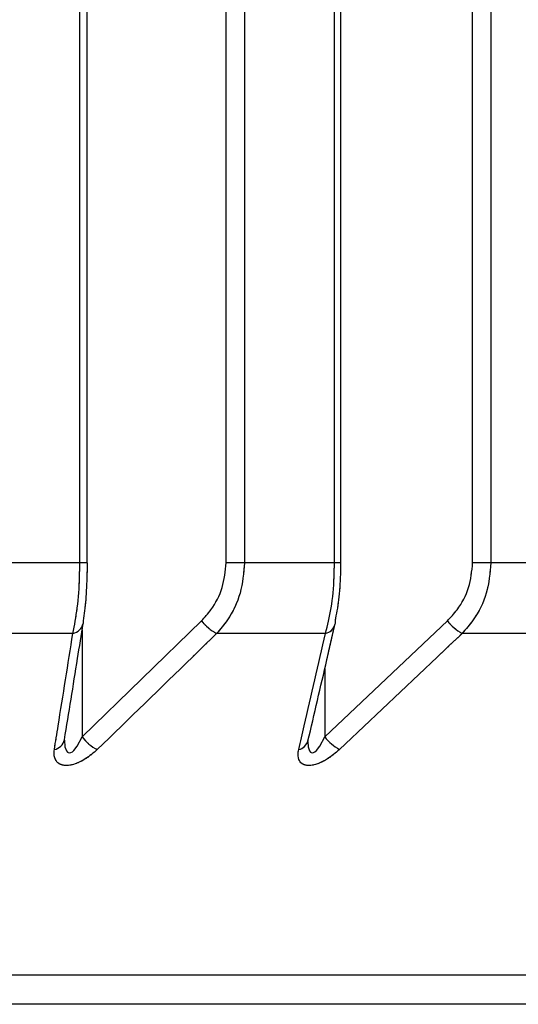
# Paper-space layout 'Dim Drawing' of a CAD drawing. Header units: inches. Extents: x 0.1 to 16.9, y 0.1 to 10.9.
# Tile 56 of 256: x 3.034342 to 3.035258, y 3.667966 to 3.669775. Entities that reach past the tile are written whole.
import ezdxf

# ---------------------------------------------------------------- set-up
doc = ezdxf.new("R2010")
doc.units = ezdxf.units.IN
doc.header["$MEASUREMENT"] = 0
doc.linetypes.add('PHANTOM', pattern=[0.49999999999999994, 0.25, -0.05, 0.05, -0.05, 0.05, -0.05])

psp = doc.layouts.new('Dim Drawing')

# ---------------------------------------------------------------- linework, layer by layer
at = {"color": 7, "linetype": 'Continuous', "lineweight": 25}
for p, q in [((3.034451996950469, 3.668777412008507), (3.034451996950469, 3.6731669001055)), ((3.034465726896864, 3.668777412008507), (3.034465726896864, 3.6731669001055)), ((3.034720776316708, 3.668777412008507), (3.034720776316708, 3.6731669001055)), ((3.034754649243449, 3.6731669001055), (3.034754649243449, 3.668777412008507)), ((3.034919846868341, 3.668777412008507), (3.034919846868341, 3.6731669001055)), ((3.034931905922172, 3.668777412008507), (3.034931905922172, 3.6731669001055)), ((3.035173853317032, 3.668777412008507), (3.035173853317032, 3.6731669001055)), ((3.035207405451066, 3.6731669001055), (3.035207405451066, 3.668777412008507)), ((3.034451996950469, 3.668777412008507), (3.03427869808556, 3.668777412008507)), ((3.034465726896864, 3.668777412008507), (3.034451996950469, 3.668777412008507)), ((3.034754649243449, 3.668777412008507), (3.034720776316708, 3.668777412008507)), ((3.034919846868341, 3.668777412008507), (3.034754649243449, 3.668777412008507)), ((3.034931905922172, 3.668777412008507), (3.034919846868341, 3.668777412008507)), ((3.035207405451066, 3.668777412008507), (3.035173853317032, 3.668777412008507)), ((3.035363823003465, 3.668777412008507), (3.035207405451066, 3.668777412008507)), ((3.034456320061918, 3.668457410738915), (3.034675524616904, 3.66867069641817)), ((3.034902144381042, 3.668457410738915), (3.035127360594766, 3.66867069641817)), ((3.034456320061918, 3.66865408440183), (3.034456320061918, 3.668457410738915)), ((3.034439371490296, 3.668647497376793), (3.034229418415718, 3.668647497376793)), ((3.034903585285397, 3.668647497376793), (3.034703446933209, 3.668647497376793)), ((3.035343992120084, 3.668647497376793), (3.035154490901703, 3.668647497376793)), ((3.034902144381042, 3.668582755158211), (3.034902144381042, 3.668457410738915)), ((3.037615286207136, 3.668020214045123), (3.020604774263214, 3.668020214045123)), ((3.037485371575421, 3.667966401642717), (3.020734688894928, 3.667966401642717))]:
    psp.add_line(p, q, dxfattribs=at)
at = {"color": 7, "linetype": 'PHANTOM', "lineweight": 18}
for p, q in [((3.034451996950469, 3.668777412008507), (3.034451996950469, 3.6731669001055)), ((3.034451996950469, 3.668777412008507), (3.034451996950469, 3.6731669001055)), ((3.034451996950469, 3.668777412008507), (3.034451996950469, 3.6731669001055)), ((3.034465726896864, 3.668777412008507), (3.034465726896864, 3.6731669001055)), ((3.034465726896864, 3.668777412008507), (3.034465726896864, 3.6731669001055)), ((3.034465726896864, 3.668777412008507), (3.034465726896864, 3.6731669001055)), ((3.034720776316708, 3.668777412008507), (3.034720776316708, 3.6731669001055)), ((3.034720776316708, 3.668777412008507), (3.034720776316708, 3.6731669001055)), ((3.034720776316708, 3.668777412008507), (3.034720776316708, 3.6731669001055)), ((3.034754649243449, 3.6731669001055), (3.034754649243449, 3.668777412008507)), ((3.034754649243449, 3.6731669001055), (3.034754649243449, 3.668777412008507)), ((3.034754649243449, 3.6731669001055), (3.034754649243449, 3.668777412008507)), ((3.034919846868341, 3.668777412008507), (3.034919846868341, 3.6731669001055)), ((3.034919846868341, 3.668777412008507), (3.034919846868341, 3.6731669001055)), ((3.034919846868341, 3.668777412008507), (3.034919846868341, 3.6731669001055)), ((3.034931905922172, 3.668777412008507), (3.034931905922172, 3.6731669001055)), ((3.034931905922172, 3.668777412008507), (3.034931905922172, 3.6731669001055)), ((3.034931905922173, 3.668777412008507), (3.034931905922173, 3.6731669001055)), ((3.035173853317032, 3.668777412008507), (3.035173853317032, 3.6731669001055)), ((3.035173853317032, 3.668777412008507), (3.035173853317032, 3.6731669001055)), ((3.035173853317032, 3.668777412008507), (3.035173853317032, 3.6731669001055)), ((3.035207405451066, 3.6731669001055), (3.035207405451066, 3.668777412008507)), ((3.035207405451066, 3.6731669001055), (3.035207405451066, 3.668777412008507)), ((3.035207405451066, 3.6731669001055), (3.035207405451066, 3.668777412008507)), ((3.034451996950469, 3.668777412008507), (3.03427869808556, 3.668777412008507)), ((3.034451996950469, 3.668777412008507), (3.03427869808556, 3.668777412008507)), ((3.034451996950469, 3.668777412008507), (3.03427869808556, 3.668777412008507)), ((3.034465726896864, 3.668777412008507), (3.034451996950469, 3.668777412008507)), ((3.034465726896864, 3.668777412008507), (3.034451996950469, 3.668777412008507)), ((3.034465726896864, 3.668777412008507), (3.034451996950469, 3.668777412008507)), ((3.034754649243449, 3.668777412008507), (3.034720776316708, 3.668777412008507)), ((3.034754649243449, 3.668777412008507), (3.034720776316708, 3.668777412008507)), ((3.034754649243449, 3.668777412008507), (3.034720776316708, 3.668777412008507)), ((3.034919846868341, 3.668777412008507), (3.034754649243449, 3.668777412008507)), ((3.034919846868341, 3.668777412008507), (3.034754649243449, 3.668777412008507)), ((3.034919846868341, 3.668777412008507), (3.034754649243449, 3.668777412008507)), ((3.034931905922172, 3.668777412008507), (3.034919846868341, 3.668777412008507)), ((3.034931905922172, 3.668777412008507), (3.034919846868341, 3.668777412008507)), ((3.034931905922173, 3.668777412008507), (3.034919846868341, 3.668777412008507)), ((3.035207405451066, 3.668777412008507), (3.035173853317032, 3.668777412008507)), ((3.035207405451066, 3.668777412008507), (3.035173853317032, 3.668777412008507)), ((3.035207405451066, 3.668777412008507), (3.035173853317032, 3.668777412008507)), ((3.035363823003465, 3.668777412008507), (3.035207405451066, 3.668777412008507)), ((3.035363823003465, 3.668777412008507), (3.035207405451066, 3.668777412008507)), ((3.035363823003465, 3.668777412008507), (3.035207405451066, 3.668777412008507)), ((3.034456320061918, 3.668457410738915), (3.034675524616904, 3.66867069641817)), ((3.034456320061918, 3.668457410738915), (3.034675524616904, 3.66867069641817)), ((3.034456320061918, 3.668457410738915), (3.034675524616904, 3.66867069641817)), ((3.034902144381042, 3.668457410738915), (3.035127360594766, 3.66867069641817)), ((3.034902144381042, 3.668457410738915), (3.035127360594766, 3.66867069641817)), ((3.034902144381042, 3.668457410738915), (3.035127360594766, 3.66867069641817)), ((3.034456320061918, 3.66865408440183), (3.034456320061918, 3.668457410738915)), ((3.034456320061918, 3.66865408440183), (3.034456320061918, 3.668457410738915)), ((3.034456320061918, 3.66865408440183), (3.034456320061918, 3.668457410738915)), ((3.034439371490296, 3.668647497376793), (3.034229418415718, 3.668647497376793)), ((3.034439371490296, 3.668647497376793), (3.034229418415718, 3.668647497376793)), ((3.034439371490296, 3.668647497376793), (3.034229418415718, 3.668647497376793)), ((3.034903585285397, 3.668647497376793), (3.034703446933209, 3.668647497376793)), ((3.034903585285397, 3.668647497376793), (3.034703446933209, 3.668647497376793)), ((3.034903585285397, 3.668647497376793), (3.034703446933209, 3.668647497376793)), ((3.035343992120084, 3.668647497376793), (3.035154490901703, 3.668647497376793)), ((3.035343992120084, 3.668647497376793), (3.035154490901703, 3.668647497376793)), ((3.035343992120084, 3.668647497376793), (3.035154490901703, 3.668647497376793)), ((3.034902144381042, 3.668582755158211), (3.034902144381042, 3.668457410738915)), ((3.034902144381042, 3.668582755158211), (3.034902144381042, 3.668457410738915)), ((3.034902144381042, 3.668582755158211), (3.034902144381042, 3.668457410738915)), ((3.037615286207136, 3.668020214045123), (3.020604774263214, 3.668020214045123)), ((3.037615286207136, 3.668020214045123), (3.020604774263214, 3.668020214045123)), ((3.037615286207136, 3.668020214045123), (3.020604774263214, 3.668020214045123)), ((3.037485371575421, 3.667966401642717), (3.020734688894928, 3.667966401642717)), ((3.037485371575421, 3.667966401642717), (3.020734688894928, 3.667966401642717)), ((3.037485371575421, 3.667966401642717), (3.020734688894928, 3.667966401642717))]:
    psp.add_line(p, q, dxfattribs=at)
at = {"color": 7, "linetype": 'Continuous', "lineweight": 25, "flags": 128}
for points in [[(3.034458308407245, 3.66867069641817), (3.034458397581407, 3.668666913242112), (3.034458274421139, 3.668665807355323)], [(3.034920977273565, 3.66867069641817), (3.034921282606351, 3.668666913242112), (3.034920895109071, 3.668663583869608)], [(3.034423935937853, 3.668451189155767), (3.034424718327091, 3.668439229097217), (3.034427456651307, 3.668431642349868), (3.034429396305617, 3.668429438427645), (3.034430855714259, 3.668428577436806), (3.034433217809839, 3.668428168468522), (3.034435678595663, 3.668428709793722), (3.034438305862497, 3.668430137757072), (3.03444103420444, 3.66843239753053), (3.034447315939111, 3.668440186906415), (3.034456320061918, 3.668457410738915), (3.034456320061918, 3.668457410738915)], [(3.034871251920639, 3.668448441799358), (3.034871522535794, 3.668439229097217), (3.034873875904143, 3.668431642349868), (3.034875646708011, 3.668429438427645), (3.034877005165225, 3.668428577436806), (3.034879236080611, 3.668428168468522), (3.034881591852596, 3.668428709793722), (3.034884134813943, 3.668430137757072), (3.034886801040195, 3.66843239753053), (3.034893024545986, 3.668440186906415), (3.034902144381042, 3.668457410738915), (3.034902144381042, 3.668457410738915)]]:
    psp.add_lwpolyline(points, dxfattribs=at)
at = {"color": 7, "linetype": 'PHANTOM', "lineweight": 18, "flags": 128}
for points in [[(3.034458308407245, 3.66867069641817), (3.034458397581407, 3.668666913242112), (3.034458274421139, 3.668665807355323)], [(3.034458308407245, 3.66867069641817), (3.034458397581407, 3.668666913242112), (3.034458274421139, 3.668665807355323)], [(3.034458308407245, 3.66867069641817), (3.034458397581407, 3.668666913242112), (3.034458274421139, 3.668665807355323)], [(3.034920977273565, 3.66867069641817), (3.034921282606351, 3.668666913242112), (3.034920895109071, 3.668663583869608)], [(3.034920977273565, 3.66867069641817), (3.034921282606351, 3.668666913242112), (3.034920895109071, 3.668663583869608)], [(3.034920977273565, 3.66867069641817), (3.034921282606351, 3.668666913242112), (3.034920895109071, 3.668663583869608)], [(3.034423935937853, 3.668451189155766), (3.034424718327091, 3.668439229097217), (3.034427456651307, 3.668431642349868), (3.034429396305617, 3.668429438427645), (3.034430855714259, 3.668428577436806), (3.034433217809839, 3.668428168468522), (3.034435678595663, 3.668428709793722), (3.034438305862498, 3.668430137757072), (3.03444103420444, 3.66843239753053), (3.034447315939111, 3.668440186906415), (3.034456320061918, 3.668457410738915), (3.034456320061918, 3.668457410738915)], [(3.034423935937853, 3.668451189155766), (3.034424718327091, 3.668439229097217), (3.034427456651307, 3.668431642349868), (3.034429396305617, 3.668429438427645), (3.034430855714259, 3.668428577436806), (3.034433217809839, 3.668428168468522), (3.034435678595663, 3.668428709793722), (3.034438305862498, 3.668430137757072), (3.03444103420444, 3.66843239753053), (3.034447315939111, 3.668440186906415), (3.034456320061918, 3.668457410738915), (3.034456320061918, 3.668457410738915)], [(3.034423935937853, 3.668451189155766), (3.034424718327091, 3.668439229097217), (3.034427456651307, 3.668431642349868), (3.034429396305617, 3.668429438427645), (3.034430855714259, 3.668428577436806), (3.034433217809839, 3.668428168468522), (3.034435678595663, 3.668428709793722), (3.034438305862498, 3.668430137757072), (3.03444103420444, 3.66843239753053), (3.034447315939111, 3.668440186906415), (3.034456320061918, 3.668457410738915), (3.034456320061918, 3.668457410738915)], [(3.034871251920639, 3.668448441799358), (3.034871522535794, 3.668439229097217), (3.034873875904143, 3.668431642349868), (3.034875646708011, 3.668429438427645), (3.034877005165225, 3.668428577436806), (3.034879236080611, 3.668428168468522), (3.034881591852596, 3.668428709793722), (3.034884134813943, 3.668430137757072), (3.034886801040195, 3.66843239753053), (3.034893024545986, 3.668440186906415), (3.034902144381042, 3.668457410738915), (3.034902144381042, 3.668457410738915)], [(3.034871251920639, 3.668448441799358), (3.034871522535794, 3.668439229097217), (3.034873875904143, 3.668431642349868), (3.034875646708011, 3.668429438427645), (3.034877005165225, 3.668428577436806), (3.034879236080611, 3.668428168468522), (3.034881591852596, 3.668428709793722), (3.034884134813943, 3.668430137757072), (3.034886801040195, 3.66843239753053), (3.034893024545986, 3.668440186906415), (3.034902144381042, 3.668457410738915), (3.034902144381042, 3.668457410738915)], [(3.034871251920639, 3.668448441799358), (3.034871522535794, 3.668439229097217), (3.034873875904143, 3.668431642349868), (3.034875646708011, 3.668429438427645), (3.034877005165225, 3.668428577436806), (3.034879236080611, 3.668428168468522), (3.034881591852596, 3.668428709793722), (3.034884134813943, 3.668430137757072), (3.034886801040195, 3.66843239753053), (3.034893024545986, 3.668440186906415), (3.034902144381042, 3.668457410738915), (3.034902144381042, 3.668457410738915)]]:
    psp.add_lwpolyline(points, dxfattribs=at)
at = {"color": 7, "linetype": 'Continuous', "lineweight": 25}
for centre, radius, start, end in [((3.034740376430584, 3.668720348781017), 8.167689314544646e-05, 217.4386790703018, 243.1188486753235), ((3.035198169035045, 3.668726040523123), 8.987104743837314e-05, 218.0112977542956, 240.9214028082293), ((3.034434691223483, 3.668671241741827), 2.420123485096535e-05, 281.1506630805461, 347.0235839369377), ((3.034898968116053, 3.668669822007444), 2.279709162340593e-05, 281.6851365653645, 344.1191689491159), ((3.034400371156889, 3.668457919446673), 2.421190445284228e-05, 281.7128294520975, 346.5543751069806), ((3.034521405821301, 3.668506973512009), 8.180846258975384e-05, 217.2892538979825, 242.8000434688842), ((3.034849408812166, 3.668456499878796), 2.280929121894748e-05, 282.2709092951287, 343.5951882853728), ((3.034973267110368, 3.66851270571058), 9.008871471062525e-05, 217.8635843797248, 240.609692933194)]:
    psp.add_arc(centre, radius, start, end, dxfattribs=at)
at = {"color": 7, "linetype": 'PHANTOM', "lineweight": 18}
for centre, radius, start, end in [((3.034740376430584, 3.668720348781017), 8.167689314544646e-05, 217.4386790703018, 243.1188486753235), ((3.034740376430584, 3.668720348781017), 8.167689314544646e-05, 217.4386790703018, 243.1188486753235), ((3.034740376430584, 3.668720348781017), 8.167689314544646e-05, 217.4386790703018, 243.1188486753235), ((3.035198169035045, 3.668726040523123), 8.987104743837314e-05, 218.0112977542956, 240.9214028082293), ((3.035198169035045, 3.668726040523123), 8.987104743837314e-05, 218.0112977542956, 240.9214028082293), ((3.035198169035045, 3.668726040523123), 8.987104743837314e-05, 218.0112977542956, 240.9214028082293), ((3.034434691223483, 3.668671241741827), 2.420123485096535e-05, 281.1506630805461, 347.0235839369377), ((3.034434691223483, 3.668671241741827), 2.420123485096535e-05, 281.1506630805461, 347.0235839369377), ((3.034434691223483, 3.668671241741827), 2.420123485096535e-05, 281.1506630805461, 347.0235839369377), ((3.034898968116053, 3.668669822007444), 2.279709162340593e-05, 281.6851365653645, 344.1191689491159), ((3.034898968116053, 3.668669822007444), 2.279709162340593e-05, 281.6851365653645, 344.1191689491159), ((3.034898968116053, 3.668669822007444), 2.279709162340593e-05, 281.6851365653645, 344.1191689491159), ((3.034400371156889, 3.668457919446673), 2.421190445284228e-05, 281.7128294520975, 346.5543751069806), ((3.034400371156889, 3.668457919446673), 2.421190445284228e-05, 281.7128294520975, 346.5543751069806), ((3.034400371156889, 3.668457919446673), 2.421190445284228e-05, 281.7128294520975, 346.5543751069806), ((3.034521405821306, 3.668506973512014), 8.180846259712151e-05, 217.2892538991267, 242.8000434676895), ((3.034521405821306, 3.668506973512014), 8.180846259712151e-05, 217.2892538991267, 242.8000434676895), ((3.034521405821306, 3.668506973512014), 8.180846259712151e-05, 217.2892538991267, 242.8000434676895), ((3.034849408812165, 3.668456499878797), 2.280929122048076e-05, 282.2709092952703, 343.5951882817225), ((3.034849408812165, 3.668456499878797), 2.280929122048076e-05, 282.2709092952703, 343.5951882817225), ((3.034849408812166, 3.668456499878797), 2.28092912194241e-05, 282.2709092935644, 343.5951882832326), ((3.034973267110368, 3.66851270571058), 9.008871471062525e-05, 217.8635843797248, 240.609692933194), ((3.034973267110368, 3.66851270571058), 9.008871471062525e-05, 217.8635843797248, 240.609692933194), ((3.034973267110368, 3.66851270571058), 9.008871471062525e-05, 217.8635843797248, 240.609692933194)]:
    psp.add_arc(centre, radius, start, end, dxfattribs=at)
at = {"color": 7, "linetype": 'Continuous', "lineweight": 25}
for points, knots in [([(3.034439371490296, 3.668647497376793), (3.034442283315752, 3.66866239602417), (3.034448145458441, 3.668692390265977), (3.034451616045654, 3.668740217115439), (3.034451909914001, 3.668768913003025), (3.034451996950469, 3.668777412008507)], [0, 0, 0, 0, 0.4099050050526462, 0.8252285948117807, 1, 1, 1, 1]), ([(3.034465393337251, 3.668777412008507), (3.034465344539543, 3.668770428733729), (3.034465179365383, 3.668746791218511), (3.034463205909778, 3.668707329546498), (3.034459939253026, 3.668682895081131), (3.034458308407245, 3.66867069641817)], [0, 0, 0, 0, 0.1735354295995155, 0.5873958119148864, 1, 1, 1, 1]), ([(3.034675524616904, 3.66867069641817), (3.034681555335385, 3.668677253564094), (3.034697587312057, 3.66869468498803), (3.034716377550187, 3.668730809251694), (3.034719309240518, 3.668761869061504), (3.034720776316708, 3.668777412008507)], [0, 0, 0, 0, 0.2315050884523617, 0.6154298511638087, 1, 1, 1, 1]), ([(3.034754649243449, 3.668777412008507), (3.03475299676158, 3.668758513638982), (3.034749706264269, 3.668720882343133), (3.034728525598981, 3.668676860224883), (3.034710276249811, 3.668655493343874), (3.034703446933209, 3.668647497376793)], [0, 0, 0, 0, 0.3869935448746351, 0.7705992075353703, 1, 1, 1, 1]), ([(3.034903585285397, 3.668647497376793), (3.034907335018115, 3.66866239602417), (3.034914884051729, 3.668692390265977), (3.034919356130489, 3.668740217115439), (3.034919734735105, 3.668768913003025), (3.034919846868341, 3.668777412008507)], [0, 0, 0, 0, 0.4099050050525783, 0.825228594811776, 1, 1, 1, 1]), ([(3.03493120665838, 3.668777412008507), (3.034931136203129, 3.668770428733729), (3.034930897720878, 3.668746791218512), (3.034928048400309, 3.668707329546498), (3.034923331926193, 3.668682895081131), (3.034920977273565, 3.66867069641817)], [0, 0, 0, 0, 0.1735354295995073, 0.5873958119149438, 1, 1, 1, 1]), ([(3.035127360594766, 3.66867069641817), (3.035133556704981, 3.668677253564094), (3.035150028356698, 3.66869468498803), (3.035169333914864, 3.668730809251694), (3.035172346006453, 3.668761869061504), (3.035173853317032, 3.668777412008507)], [0, 0, 0, 0, 0.2315050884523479, 0.6154298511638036, 1, 1, 1, 1]), ([(3.035207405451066, 3.668777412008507), (3.035205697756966, 3.668758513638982), (3.035202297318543, 3.668720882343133), (3.035180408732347, 3.668676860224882), (3.035161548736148, 3.668655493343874), (3.035154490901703, 3.668647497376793)], [0, 0, 0, 0, 0.3869935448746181, 0.7705992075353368, 1, 1, 1, 1]), ([(3.03442388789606, 3.66845229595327), (3.034431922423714, 3.66850187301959), (3.034443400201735, 3.668572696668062), (3.034454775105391, 3.668644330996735), (3.034458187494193, 3.668665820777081)], [0, 0, 0, 0, 0.7000072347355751, 1, 1, 1, 1]), ([(3.034871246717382, 3.668450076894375), (3.034882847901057, 3.668499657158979), (3.034899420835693, 3.668570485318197), (3.034915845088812, 3.668642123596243), (3.034920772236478, 3.668663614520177)], [0, 0, 0, 0, 0.7000078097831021, 1, 1, 1, 1]), ([(3.034405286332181, 3.668434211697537), (3.034407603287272, 3.668448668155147), (3.034418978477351, 3.668519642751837), (3.034430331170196, 3.668590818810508), (3.034439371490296, 3.668647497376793)], [0, 0, 0, 0, 0.2036849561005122, 1, 1, 1, 1]), ([(3.034703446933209, 3.668647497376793), (3.034688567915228, 3.668632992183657), (3.034615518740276, 3.668561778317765), (3.034542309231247, 3.668490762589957), (3.034484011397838, 3.668434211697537)], [0, 0, 0, 0, 0.2036849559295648, 1, 1, 1, 1]), ([(3.034854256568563, 3.668434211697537), (3.034857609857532, 3.668448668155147), (3.034874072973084, 3.668519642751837), (3.034890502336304, 3.668590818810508), (3.034903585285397, 3.668647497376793)], [0, 0, 0, 0, 0.2036849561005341, 1, 1, 1, 1]), ([(3.035154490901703, 3.668647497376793), (3.035139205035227, 3.668632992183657), (3.03506415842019, 3.668561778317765), (3.034988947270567, 3.668490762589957), (3.03492905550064, 3.668434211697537)], [0, 0, 0, 0, 0.2036849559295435, 1, 1, 1, 1]), ([(3.034423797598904, 3.668451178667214), (3.034423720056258, 3.668451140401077), (3.034423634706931, 3.668451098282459), (3.034423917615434, 3.668452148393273), (3.034423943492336, 3.66845224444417)], [0, 0, 0, 0, 0.9085326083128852, 1, 1, 1, 1]), ([(3.034423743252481, 3.668450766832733), (3.034423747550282, 3.668450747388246), (3.034423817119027, 3.668450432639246), (3.034423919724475, 3.668451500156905), (3.034424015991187, 3.668452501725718)], [0, 0, 0, 0, 0.06177775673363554, 1, 1, 1, 1]), ([(3.034870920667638, 3.668448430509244), (3.034870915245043, 3.668448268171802), (3.034870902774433, 3.668447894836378), (3.034871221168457, 3.668449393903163), (3.034871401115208, 3.66845024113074)], [0, 0, 0, 0, 0.4348299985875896, 1, 1, 1, 1]), ([(3.034484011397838, 3.668434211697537), (3.034477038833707, 3.668428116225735), (3.034465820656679, 3.668418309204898), (3.034447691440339, 3.66840900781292), (3.034433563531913, 3.668404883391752), (3.03442188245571, 3.668404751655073), (3.034412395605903, 3.668408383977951), (3.034405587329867, 3.668416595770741), (3.034404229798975, 3.668426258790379), (3.034405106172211, 3.668432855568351), (3.034405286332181, 3.668434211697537)], [0, 0, 0, 0, 0.2086143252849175, 0.3356401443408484, 0.4424206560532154, 0.5496604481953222, 0.6478447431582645, 0.7774633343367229, 0.9542521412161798, 1, 1, 1, 1]), ([(3.03492905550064, 3.668434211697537), (3.034921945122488, 3.668428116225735), (3.034910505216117, 3.668418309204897), (3.034892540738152, 3.66840900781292), (3.034878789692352, 3.668404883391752), (3.034867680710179, 3.668404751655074), (3.034858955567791, 3.668408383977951), (3.034853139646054, 3.668416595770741), (3.034852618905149, 3.668426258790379), (3.03485397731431, 3.668432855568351), (3.034854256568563, 3.668434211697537)], [0, 0, 0, 0, 0.208614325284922, 0.3356401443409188, 0.4424206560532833, 0.5496604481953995, 0.6478447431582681, 0.7774633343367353, 0.9542521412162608, 0.9999999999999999, 0.9999999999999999, 0.9999999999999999, 0.9999999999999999])]:
    psp.add_open_spline(points, degree=3, knots=knots, dxfattribs=at)
at = {"color": 7, "linetype": 'PHANTOM', "lineweight": 18}
for points, knots in [([(3.034439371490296, 3.668647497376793), (3.034442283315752, 3.66866239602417), (3.034448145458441, 3.668692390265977), (3.034451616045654, 3.668740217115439), (3.034451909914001, 3.668768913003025), (3.034451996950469, 3.668777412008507)], [0, 0, 0, 0, 0.4099050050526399, 0.8252285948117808, 0.9999999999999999, 0.9999999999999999, 0.9999999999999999, 0.9999999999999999]), ([(3.034439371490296, 3.668647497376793), (3.034442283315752, 3.66866239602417), (3.034448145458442, 3.668692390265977), (3.034451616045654, 3.668740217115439), (3.034451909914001, 3.668768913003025), (3.034451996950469, 3.668777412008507)], [0, 0, 0, 0, 0.4099050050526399, 0.8252285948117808, 0.9999999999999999, 0.9999999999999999, 0.9999999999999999, 0.9999999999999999]), ([(3.034439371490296, 3.668647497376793), (3.034442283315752, 3.66866239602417), (3.034448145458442, 3.668692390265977), (3.034451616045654, 3.668740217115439), (3.034451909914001, 3.668768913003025), (3.034451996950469, 3.668777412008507)], [0, 0, 0, 0, 0.4099050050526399, 0.8252285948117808, 0.9999999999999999, 0.9999999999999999, 0.9999999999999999, 0.9999999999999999]), ([(3.034465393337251, 3.668777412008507), (3.034465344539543, 3.668770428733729), (3.034465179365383, 3.668746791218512), (3.034463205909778, 3.668707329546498), (3.034459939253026, 3.668682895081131), (3.034458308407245, 3.66867069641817)], [0, 0, 0, 0, 0.1735354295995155, 0.5873958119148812, 0.9999999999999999, 0.9999999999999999, 0.9999999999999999, 0.9999999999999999]), ([(3.034465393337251, 3.668777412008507), (3.034465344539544, 3.668770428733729), (3.034465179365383, 3.668746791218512), (3.034463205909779, 3.668707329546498), (3.034459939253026, 3.668682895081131), (3.034458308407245, 3.66867069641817)], [0, 0, 0, 0, 0.1735354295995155, 0.5873958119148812, 0.9999999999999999, 0.9999999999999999, 0.9999999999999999, 0.9999999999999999]), ([(3.034465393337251, 3.668777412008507), (3.034465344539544, 3.668770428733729), (3.034465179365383, 3.668746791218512), (3.034463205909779, 3.668707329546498), (3.034459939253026, 3.668682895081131), (3.034458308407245, 3.66867069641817)], [0, 0, 0, 0, 0.1735354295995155, 0.5873958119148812, 0.9999999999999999, 0.9999999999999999, 0.9999999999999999, 0.9999999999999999]), ([(3.034675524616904, 3.66867069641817), (3.034681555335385, 3.668677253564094), (3.034697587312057, 3.66869468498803), (3.034716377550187, 3.668730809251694), (3.034719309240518, 3.668761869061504), (3.034720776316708, 3.668777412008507)], [0, 0, 0, 0, 0.2315050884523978, 0.6154298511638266, 1, 1, 1, 1]), ([(3.034675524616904, 3.66867069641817), (3.034681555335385, 3.668677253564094), (3.034697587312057, 3.66869468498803), (3.034716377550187, 3.668730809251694), (3.034719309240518, 3.668761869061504), (3.034720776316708, 3.668777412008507)], [0, 0, 0, 0, 0.2315050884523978, 0.6154298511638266, 1, 1, 1, 1]), ([(3.034675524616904, 3.66867069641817), (3.034681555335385, 3.668677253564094), (3.034697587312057, 3.66869468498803), (3.034716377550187, 3.668730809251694), (3.034719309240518, 3.668761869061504), (3.034720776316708, 3.668777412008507)], [0, 0, 0, 0, 0.2315050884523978, 0.6154298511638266, 1, 1, 1, 1]), ([(3.034754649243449, 3.668777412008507), (3.03475299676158, 3.668758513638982), (3.034749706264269, 3.668720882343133), (3.034728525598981, 3.668676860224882), (3.034710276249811, 3.668655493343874), (3.034703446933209, 3.668647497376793)], [0, 0, 0, 0, 0.3869935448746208, 0.7705992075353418, 0.9999999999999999, 0.9999999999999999, 0.9999999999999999, 0.9999999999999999]), ([(3.034754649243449, 3.668777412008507), (3.03475299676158, 3.668758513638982), (3.034749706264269, 3.668720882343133), (3.034728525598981, 3.668676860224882), (3.034710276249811, 3.668655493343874), (3.034703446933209, 3.668647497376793)], [0, 0, 0, 0, 0.3869935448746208, 0.7705992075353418, 0.9999999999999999, 0.9999999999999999, 0.9999999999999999, 0.9999999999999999]), ([(3.034754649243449, 3.668777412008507), (3.03475299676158, 3.668758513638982), (3.034749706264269, 3.668720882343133), (3.034728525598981, 3.668676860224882), (3.034710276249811, 3.668655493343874), (3.034703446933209, 3.668647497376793)], [0, 0, 0, 0, 0.3869935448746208, 0.7705992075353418, 0.9999999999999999, 0.9999999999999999, 0.9999999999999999, 0.9999999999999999]), ([(3.034903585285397, 3.668647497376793), (3.034907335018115, 3.66866239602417), (3.034914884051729, 3.668692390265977), (3.034919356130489, 3.668740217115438), (3.034919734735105, 3.668768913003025), (3.034919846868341, 3.668777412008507)], [0, 0, 0, 0, 0.4099050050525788, 0.825228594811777, 1, 1, 1, 1]), ([(3.034903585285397, 3.668647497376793), (3.034907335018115, 3.66866239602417), (3.034914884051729, 3.668692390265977), (3.034919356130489, 3.668740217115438), (3.034919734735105, 3.668768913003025), (3.034919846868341, 3.668777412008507)], [0, 0, 0, 0, 0.4099050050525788, 0.825228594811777, 1, 1, 1, 1]), ([(3.034903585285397, 3.668647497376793), (3.034907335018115, 3.66866239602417), (3.034914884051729, 3.668692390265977), (3.034919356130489, 3.668740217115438), (3.034919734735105, 3.668768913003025), (3.034919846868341, 3.668777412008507)], [0, 0, 0, 0, 0.4099050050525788, 0.825228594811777, 1, 1, 1, 1]), ([(3.03493120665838, 3.668777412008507), (3.034931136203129, 3.668770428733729), (3.034930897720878, 3.668746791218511), (3.034928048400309, 3.668707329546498), (3.034923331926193, 3.668682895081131), (3.034920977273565, 3.66867069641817)], [0, 0, 0, 0, 0.1735354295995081, 0.5873958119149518, 1, 1, 1, 1]), ([(3.03493120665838, 3.668777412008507), (3.034931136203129, 3.668770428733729), (3.034930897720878, 3.668746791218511), (3.034928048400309, 3.668707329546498), (3.034923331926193, 3.668682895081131), (3.034920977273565, 3.66867069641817)], [0, 0, 0, 0, 0.1735354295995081, 0.5873958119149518, 1, 1, 1, 1]), ([(3.03493120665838, 3.668777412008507), (3.034931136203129, 3.668770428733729), (3.034930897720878, 3.668746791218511), (3.034928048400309, 3.668707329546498), (3.034923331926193, 3.668682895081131), (3.034920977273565, 3.66867069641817)], [0, 0, 0, 0, 0.1735354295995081, 0.5873958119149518, 1, 1, 1, 1]), ([(3.035127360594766, 3.66867069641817), (3.035133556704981, 3.668677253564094), (3.035150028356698, 3.66869468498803), (3.035169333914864, 3.668730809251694), (3.035172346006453, 3.668761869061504), (3.035173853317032, 3.668777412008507)], [0, 0, 0, 0, 0.2315050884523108, 0.615429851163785, 1, 1, 1, 1]), ([(3.035127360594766, 3.66867069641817), (3.035133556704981, 3.668677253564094), (3.035150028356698, 3.66869468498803), (3.035169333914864, 3.668730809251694), (3.035172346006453, 3.668761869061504), (3.035173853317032, 3.668777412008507)], [0, 0, 0, 0, 0.2315050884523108, 0.615429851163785, 1, 1, 1, 1]), ([(3.035127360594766, 3.66867069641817), (3.035133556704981, 3.668677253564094), (3.035150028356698, 3.66869468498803), (3.035169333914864, 3.668730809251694), (3.035172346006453, 3.668761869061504), (3.035173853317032, 3.668777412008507)], [0, 0, 0, 0, 0.2315050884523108, 0.615429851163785, 1, 1, 1, 1]), ([(3.035207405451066, 3.668777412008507), (3.035205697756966, 3.668758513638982), (3.035202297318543, 3.668720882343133), (3.035180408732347, 3.668676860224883), (3.035161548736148, 3.668655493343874), (3.035154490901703, 3.668647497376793)], [0, 0, 0, 0, 0.3869935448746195, 0.7705992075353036, 1, 1, 1, 1]), ([(3.035207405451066, 3.668777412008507), (3.035205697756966, 3.668758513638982), (3.035202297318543, 3.668720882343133), (3.035180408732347, 3.668676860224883), (3.035161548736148, 3.668655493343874), (3.035154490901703, 3.668647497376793)], [0, 0, 0, 0, 0.3869935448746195, 0.7705992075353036, 1, 1, 1, 1]), ([(3.035207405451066, 3.668777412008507), (3.035205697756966, 3.668758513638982), (3.035202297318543, 3.668720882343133), (3.035180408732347, 3.668676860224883), (3.035161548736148, 3.668655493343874), (3.035154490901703, 3.668647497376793)], [0, 0, 0, 0, 0.3869935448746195, 0.7705992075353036, 1, 1, 1, 1]), ([(3.03442388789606, 3.66845229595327), (3.034431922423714, 3.66850187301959), (3.034443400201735, 3.668572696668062), (3.034454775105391, 3.668644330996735), (3.034458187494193, 3.668665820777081)], [0, 0, 0, 0, 0.7000072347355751, 1, 1, 1, 1]), ([(3.03442388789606, 3.66845229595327), (3.034431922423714, 3.66850187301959), (3.034443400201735, 3.668572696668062), (3.034454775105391, 3.668644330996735), (3.034458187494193, 3.668665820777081)], [0, 0, 0, 0, 0.7000072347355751, 1, 1, 1, 1]), ([(3.03442388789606, 3.66845229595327), (3.034431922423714, 3.66850187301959), (3.034443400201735, 3.668572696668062), (3.034454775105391, 3.668644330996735), (3.034458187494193, 3.668665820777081)], [0, 0, 0, 0, 0.7000072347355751, 1, 1, 1, 1]), ([(3.034871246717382, 3.668450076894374), (3.034882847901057, 3.668499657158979), (3.034899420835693, 3.668570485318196), (3.034915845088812, 3.668642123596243), (3.034920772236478, 3.668663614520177)], [0, 0, 0, 0, 0.7000078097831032, 1, 1, 1, 1]), ([(3.034871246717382, 3.668450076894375), (3.034882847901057, 3.668499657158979), (3.034899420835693, 3.668570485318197), (3.034915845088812, 3.668642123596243), (3.034920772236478, 3.668663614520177)], [0, 0, 0, 0, 0.7000078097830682, 1, 1, 1, 1]), ([(3.034871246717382, 3.668450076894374), (3.034882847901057, 3.668499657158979), (3.034899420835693, 3.668570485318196), (3.034915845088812, 3.668642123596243), (3.034920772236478, 3.668663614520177)], [0, 0, 0, 0, 0.7000078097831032, 1, 1, 1, 1]), ([(3.034405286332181, 3.668434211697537), (3.034407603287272, 3.668448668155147), (3.034418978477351, 3.668519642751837), (3.034430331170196, 3.668590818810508), (3.034439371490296, 3.668647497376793)], [0, 0, 0, 0, 0.2036849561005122, 1, 1, 1, 1]), ([(3.034405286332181, 3.668434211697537), (3.034407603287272, 3.668448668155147), (3.034418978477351, 3.668519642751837), (3.034430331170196, 3.668590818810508), (3.034439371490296, 3.668647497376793)], [0, 0, 0, 0, 0.2036849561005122, 1, 1, 1, 1]), ([(3.034405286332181, 3.668434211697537), (3.034407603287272, 3.668448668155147), (3.034418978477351, 3.668519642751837), (3.034430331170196, 3.668590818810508), (3.034439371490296, 3.668647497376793)], [0, 0, 0, 0, 0.2036849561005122, 1, 1, 1, 1]), ([(3.034703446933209, 3.668647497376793), (3.034688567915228, 3.668632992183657), (3.034615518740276, 3.668561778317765), (3.034542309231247, 3.668490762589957), (3.034484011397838, 3.668434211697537)], [0, 0, 0, 0, 0.2036849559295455, 1, 1, 1, 1]), ([(3.034703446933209, 3.668647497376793), (3.034688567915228, 3.668632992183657), (3.034615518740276, 3.668561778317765), (3.034542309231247, 3.668490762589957), (3.034484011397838, 3.668434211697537)], [0, 0, 0, 0, 0.2036849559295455, 1, 1, 1, 1]), ([(3.034703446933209, 3.668647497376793), (3.034688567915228, 3.668632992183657), (3.034615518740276, 3.668561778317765), (3.034542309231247, 3.668490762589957), (3.034484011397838, 3.668434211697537)], [0, 0, 0, 0, 0.2036849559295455, 1, 1, 1, 1]), ([(3.034854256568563, 3.668434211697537), (3.034857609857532, 3.668448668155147), (3.034874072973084, 3.668519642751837), (3.034890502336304, 3.668590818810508), (3.034903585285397, 3.668647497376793)], [0, 0, 0, 0, 0.2036849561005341, 1, 1, 1, 1]), ([(3.034854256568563, 3.668434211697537), (3.034857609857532, 3.668448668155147), (3.034874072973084, 3.668519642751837), (3.034890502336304, 3.668590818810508), (3.034903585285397, 3.668647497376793)], [0, 0, 0, 0, 0.2036849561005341, 1, 1, 1, 1]), ([(3.034854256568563, 3.668434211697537), (3.034857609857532, 3.668448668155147), (3.034874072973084, 3.668519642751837), (3.034890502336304, 3.668590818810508), (3.034903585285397, 3.668647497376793)], [0, 0, 0, 0, 0.2036849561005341, 1, 1, 1, 1]), ([(3.035154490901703, 3.668647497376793), (3.035139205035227, 3.668632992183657), (3.03506415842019, 3.668561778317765), (3.034988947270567, 3.668490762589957), (3.03492905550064, 3.668434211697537)], [0, 0, 0, 0, 0.2036849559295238, 1, 1, 1, 1]), ([(3.035154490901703, 3.668647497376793), (3.035139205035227, 3.668632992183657), (3.03506415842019, 3.668561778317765), (3.034988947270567, 3.668490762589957), (3.03492905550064, 3.668434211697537)], [0, 0, 0, 0, 0.2036849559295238, 1, 1, 1, 1]), ([(3.035154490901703, 3.668647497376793), (3.035139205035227, 3.668632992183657), (3.03506415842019, 3.668561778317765), (3.034988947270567, 3.668490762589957), (3.03492905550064, 3.668434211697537)], [0, 0, 0, 0, 0.2036849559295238, 1, 1, 1, 1]), ([(3.034423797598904, 3.668451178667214), (3.034423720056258, 3.668451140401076), (3.034423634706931, 3.668451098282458), (3.034423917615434, 3.668452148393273), (3.034423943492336, 3.668452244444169)], [0, 0, 0, 0, 0.9085326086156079, 1, 1, 1, 1]), ([(3.034423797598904, 3.668451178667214), (3.034423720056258, 3.668451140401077), (3.034423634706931, 3.668451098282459), (3.034423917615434, 3.668452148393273), (3.034423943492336, 3.668452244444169)], [0, 0, 0, 0, 0.9085326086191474, 1, 1, 1, 1]), ([(3.034423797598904, 3.668451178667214), (3.034423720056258, 3.668451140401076), (3.034423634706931, 3.668451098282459), (3.034423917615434, 3.668452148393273), (3.034423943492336, 3.668452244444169)], [0, 0, 0, 0, 0.9085326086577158, 1, 1, 1, 1]), ([(3.034423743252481, 3.668450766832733), (3.034423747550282, 3.668450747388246), (3.034423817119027, 3.668450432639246), (3.034423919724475, 3.668451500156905), (3.034424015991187, 3.668452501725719)], [0, 0, 0, 0, 0.06177775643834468, 1, 1, 1, 1]), ([(3.034423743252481, 3.668450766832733), (3.034423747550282, 3.668450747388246), (3.034423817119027, 3.668450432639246), (3.034423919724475, 3.668451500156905), (3.034424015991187, 3.668452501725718)], [0, 0, 0, 0, 0.06177775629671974, 0.9999999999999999, 0.9999999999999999, 0.9999999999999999, 0.9999999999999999]), ([(3.034423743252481, 3.668450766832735), (3.034423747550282, 3.668450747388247), (3.034423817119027, 3.668450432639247), (3.034423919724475, 3.668451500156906), (3.034424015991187, 3.668452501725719)], [0, 0, 0, 0, 0.06177775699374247, 1, 1, 1, 1]), ([(3.034870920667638, 3.668448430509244), (3.034870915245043, 3.668448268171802), (3.034870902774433, 3.668447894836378), (3.034871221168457, 3.668449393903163), (3.034871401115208, 3.66845024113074)], [0, 0, 0, 0, 0.4348299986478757, 1, 1, 1, 1]), ([(3.034870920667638, 3.668448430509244), (3.034870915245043, 3.668448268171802), (3.034870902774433, 3.668447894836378), (3.034871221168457, 3.668449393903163), (3.034871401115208, 3.66845024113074)], [0, 0, 0, 0, 0.4348299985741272, 1, 1, 1, 1]), ([(3.034870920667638, 3.668448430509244), (3.034870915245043, 3.668448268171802), (3.034870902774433, 3.668447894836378), (3.034871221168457, 3.668449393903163), (3.034871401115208, 3.66845024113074)], [0, 0, 0, 0, 0.4348299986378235, 1, 1, 1, 1]), ([(3.034484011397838, 3.668434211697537), (3.034477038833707, 3.668428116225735), (3.034465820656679, 3.668418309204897), (3.034447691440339, 3.66840900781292), (3.034433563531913, 3.668404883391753), (3.03442188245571, 3.668404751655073), (3.034412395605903, 3.668408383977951), (3.034405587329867, 3.668416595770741), (3.034404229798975, 3.668426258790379), (3.034405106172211, 3.668432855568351), (3.034405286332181, 3.668434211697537)], [0, 0, 0, 0, 0.2086143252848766, 0.3356401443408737, 0.442420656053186, 0.5496604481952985, 0.6478447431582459, 0.7774633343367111, 0.9542521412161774, 1, 1, 1, 1]), ([(3.034484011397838, 3.668434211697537), (3.034477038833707, 3.668428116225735), (3.034465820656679, 3.668418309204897), (3.034447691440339, 3.66840900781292), (3.034433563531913, 3.668404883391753), (3.03442188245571, 3.668404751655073), (3.034412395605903, 3.668408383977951), (3.034405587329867, 3.668416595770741), (3.034404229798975, 3.668426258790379), (3.034405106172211, 3.668432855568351), (3.034405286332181, 3.668434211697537)], [0, 0, 0, 0, 0.2086143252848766, 0.3356401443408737, 0.442420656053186, 0.5496604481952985, 0.6478447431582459, 0.7774633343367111, 0.9542521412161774, 1, 1, 1, 1]), ([(3.034484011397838, 3.668434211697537), (3.034477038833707, 3.668428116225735), (3.034465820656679, 3.668418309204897), (3.034447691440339, 3.66840900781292), (3.034433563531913, 3.668404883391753), (3.03442188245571, 3.668404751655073), (3.034412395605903, 3.668408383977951), (3.034405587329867, 3.668416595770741), (3.034404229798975, 3.668426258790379), (3.034405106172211, 3.668432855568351), (3.034405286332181, 3.668434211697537)], [0, 0, 0, 0, 0.2086143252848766, 0.3356401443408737, 0.442420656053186, 0.5496604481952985, 0.6478447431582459, 0.7774633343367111, 0.9542521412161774, 1, 1, 1, 1]), ([(3.03492905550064, 3.668434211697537), (3.034921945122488, 3.668428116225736), (3.034910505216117, 3.668418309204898), (3.034892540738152, 3.668409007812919), (3.034878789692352, 3.668404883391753), (3.034867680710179, 3.668404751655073), (3.034858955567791, 3.668408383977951), (3.034853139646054, 3.668416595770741), (3.034852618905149, 3.668426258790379), (3.03485397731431, 3.668432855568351), (3.034854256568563, 3.668434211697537)], [0, 0, 0, 0, 0.2086143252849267, 0.3356401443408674, 0.4424206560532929, 0.5496604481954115, 0.6478447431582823, 0.7774633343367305, 0.9542521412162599, 1, 1, 1, 1]), ([(3.03492905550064, 3.668434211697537), (3.034921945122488, 3.668428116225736), (3.034910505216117, 3.668418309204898), (3.034892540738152, 3.668409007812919), (3.034878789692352, 3.668404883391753), (3.034867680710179, 3.668404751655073), (3.034858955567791, 3.668408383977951), (3.034853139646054, 3.668416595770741), (3.034852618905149, 3.668426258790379), (3.03485397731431, 3.668432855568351), (3.034854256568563, 3.668434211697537)], [0, 0, 0, 0, 0.2086143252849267, 0.3356401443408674, 0.4424206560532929, 0.5496604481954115, 0.6478447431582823, 0.7774633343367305, 0.9542521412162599, 1, 1, 1, 1]), ([(3.03492905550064, 3.668434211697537), (3.034921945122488, 3.668428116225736), (3.034910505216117, 3.668418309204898), (3.034892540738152, 3.668409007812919), (3.034878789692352, 3.668404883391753), (3.034867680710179, 3.668404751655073), (3.034858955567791, 3.668408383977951), (3.034853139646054, 3.668416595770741), (3.034852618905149, 3.668426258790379), (3.03485397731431, 3.668432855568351), (3.034854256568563, 3.668434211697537)], [0, 0, 0, 0, 0.2086143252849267, 0.3356401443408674, 0.4424206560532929, 0.5496604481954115, 0.6478447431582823, 0.7774633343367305, 0.9542521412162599, 1, 1, 1, 1])]:
    psp.add_open_spline(points, degree=3, knots=knots, dxfattribs=at)

doc.saveas('drawing.dxf')
